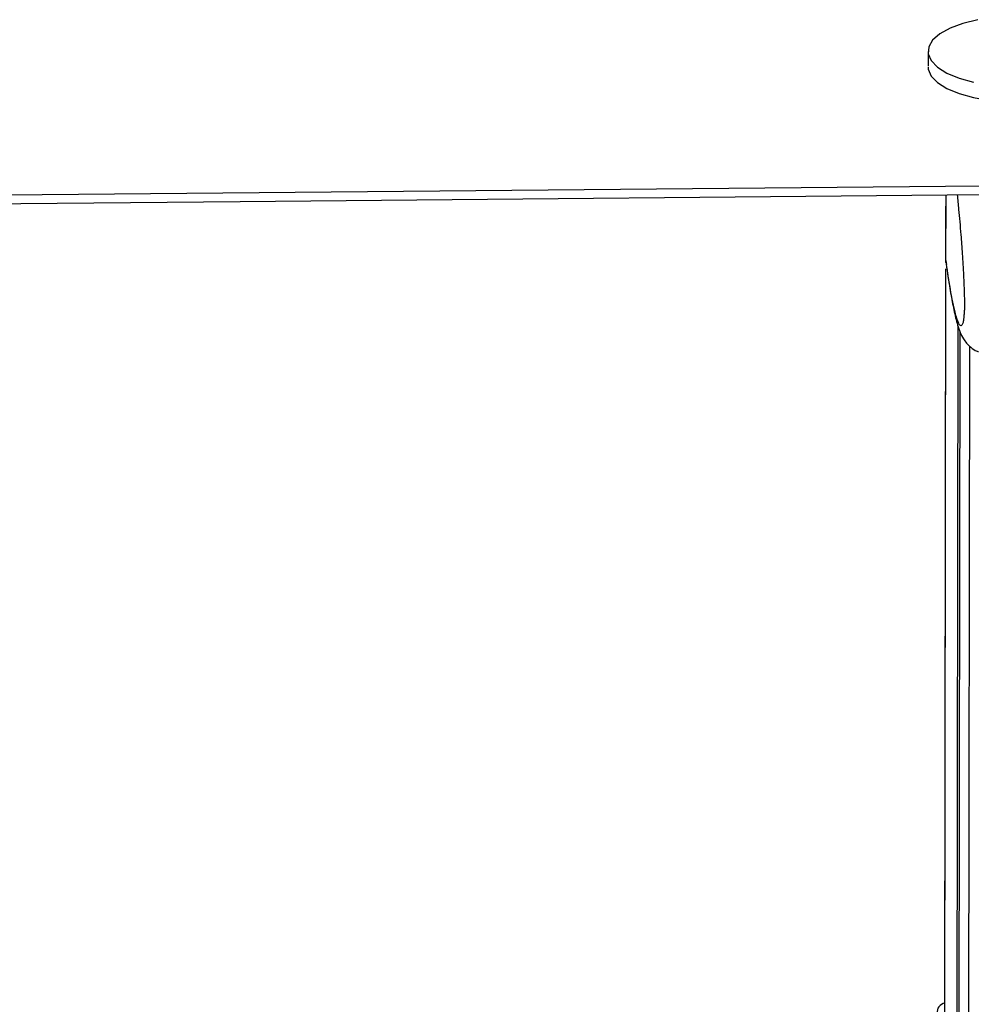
# Model space of a CAD drawing. Header units: millimetres. Extents: x 10 to 13239, y 20 to 10604.
# Tile 94 of 139: x 8625 to 8725, y 3016 to 3119. Entities that reach past the tile are written whole.
import ezdxf

# ---------------------------------------------------------------- set-up
doc = ezdxf.new("R2010")
doc.units = ezdxf.units.MM
doc.layers.add('COMPONENT_GEOMETRY', color=7, linetype='Continuous')
doc.styles.add('SLDTEXTSTYLE0', font='TXT', dxfattribs={"width": 0.75})
doc.dimstyles.new('SLDDIMSTYLE0', dxfattribs={"dimtxt": 75, "dimasz": 3.302, "dimexe": 0, "dimexo": 0.0625, "dimgap": 18.75, "dimtad": 0, "dimtih": 1, "dimtoh": 1, "dimdec": 0, "dimrnd": 1e-09, "dimzin": 12, "dimdsep": 46, "dimtxsty": 'SLDTEXTSTYLE0', "dimsah": 1, "dimcen": 0.09, "dimadec": 0, "dimazin": 3, "dimtfac": 1, "dimtdec": 0, "dimtofl": 0, "dimtmove": 0, "dimatfit": 3, "dimfxl": 1, "dimfrac": 2, "dimtolj": 1, "dimtzin": 12, "dimarcsym": 0})

# ---------------------------------------------------------------- blocks, each defined once
blk = doc.blocks.new('_D_8')
at = {"layer": 'COMPONENT_GEOMETRY', "color": 7}
for p, q in [((7293.38, 3087.78), (7683.05, 3087.78)), ((7679.88, 3087.78), (7679.88, 2097.18)), ((7529.83, 2081.95), (7506.97, 2081.95)), ((7506.97, 2081.95), (7506.97, 1962.88)), ((7829.93, 2081.95), (7852.78, 2081.95)), ((7852.78, 2081.95), (7852.78, 1962.88)), ((7506.97, 1962.88), (7529.83, 1962.88)), ((7852.78, 1962.88), (7829.93, 1962.88)), ((7679.88, 860.07), (7679.88, 1850.67)), ((10160.67, 860.07), (7676.7, 860.07))]:
    blk.add_line(p, q, dxfattribs=at)
for points in [[(7679.88, 3087.78), (7679.37, 3084.48), (7680.39, 3084.48)], [(7679.88, 860.07), (7680.39, 863.37), (7679.37, 863.37)]]:
    blk.add_solid(points, dxfattribs=at)
at = {"layer": 'COMPONENT_GEOMETRY', "color": 7, "char_height": 75, "attachment_point": 1, "style": 'SLDTEXTSTYLE0'}
for s, insert in [('7\'3.71"', (7529.83, 2059.56)), ('2228mm', (7475.29, 1947.35))]:
    blk.add_mtext(s, dxfattribs=dict(at, insert=insert))

msp = doc.modelspace()

# ---------------------------------------------------------------- linework, layer by layer
at = {"color": 7, "linetype": 'Continuous', "lineweight": 25}
for p, q in [((8720.06, 3115.8), (8720.06, 3114.27)), ((8721.93, 3093.75), (8721.94, 3100.81)), ((8721.93, 3093.75), (8721.94, 3100.81)), ((8721.93, 3098.51), (8721.94, 3100.81)), ((8721.93, 3094.74), (8721.94, 3100.81)), ((8721.93, 3093.95), (8721.94, 3100.81)), ((8721.93, 3094.57), (8721.94, 3100.81)), ((8721.93, 3098.45), (8721.93, 3098.51)), ((8721.93, 3097.73), (8721.93, 3098.51)), ((8721.93, 3097.72), (8721.93, 3098.34)), ((8721.93, 3097.73), (8721.93, 3097.72)), ((8721.93, 3093.95), (8721.93, 3094.57)), ((8721.93, 3093.95), (8722, 3093.55)), ((8721.93, 3093.95), (8721.93, 3093.95)), ((8721.75, 2964.12), (8721.93, 3093.11)), ((8721.82, 3016.44), (8721.93, 3093.11)), ((8723.24, 2952.69), (8723.42, 3086.46)), ((8723.25, 2964.13), (8723.42, 3086.46)), ((8724.25, 2962.11), (8724.42, 3085.02))]:
    msp.add_line(p, q, dxfattribs=at)
at = {"color": 8, "linetype": 'Continuous', "lineweight": 25}
for p, q in [((8721.93, 3093.75), (8721.94, 3100.81)), ((8721.93, 3093.75), (8721.94, 3100.81)), ((8721.93, 3098.51), (8721.94, 3100.81)), ((8721.93, 3098.34), (8721.93, 3098.51)), ((8721.93, 3098.35), (8721.93, 3098.34)), ((8721.73, 2947.41), (8721.93, 3093.11)), ((8721.82, 3016.44), (8721.93, 3093.11)), ((8723.01, 2945.01), (8723.2, 3087.07))]:
    msp.add_line(p, q, dxfattribs=at)
at = {"color": 7, "linetype": 'Continuous', "lineweight": 25, "flags": 128}
for points in [[(8725.26, 3119.1), (8723.7, 3118.72), (8722.36, 3118.22), (8721.29, 3117.63), (8720.54, 3116.97), (8720.13, 3116.27), (8720.08, 3115.54), (8720.39, 3114.83)], [(8720.39, 3114.83), (8721.05, 3114.15), (8722.03, 3113.53), (8723.3, 3113.01), (8724.8, 3112.58)], [(8720.06, 3114.19), (8720.08, 3113.93), (8720.39, 3113.22)], [(8720.39, 3113.22), (8721.05, 3112.54), (8722.03, 3111.92), (8723.29, 3111.4), (8724.8, 3110.98), (8726.48, 3110.68), (8728.28, 3110.52), (8730.12, 3110.49), (8731.94, 3110.61), (8733.66, 3110.87), (8735.22, 3111.25), (8736.55, 3111.75), (8737.62, 3112.34), (8738.37, 3113), (8738.78, 3113.71), (8738.86, 3114.17)], [(8009.34, 3095.2), (8019.84, 3095.29), (8050.05, 3095.57), (8080.25, 3095.84), (8110.46, 3096.12), (8170.87, 3096.67), (8201.07, 3096.94), (8261.48, 3097.5), (8291.69, 3097.77), (8352.1, 3098.32), (8382.3, 3098.6), (8442.71, 3099.16), (8503.12, 3099.71), (8729.44, 3101.8)], [(7933.84, 3093.59), (8017.89, 3094.36), (8059.92, 3094.74), (8101.94, 3095.12), (8143.97, 3095.5), (8185.99, 3095.89), (8228.02, 3096.27), (8270.04, 3096.66), (8312.06, 3097.04), (8354.09, 3097.43), (8396.11, 3097.81), (8438.14, 3098.2), (8480.16, 3098.58), (8522.19, 3098.97), (8564.21, 3099.36), (8606.23, 3099.74), (8648.26, 3100.13), (8729.44, 3100.88)]]:
    msp.add_lwpolyline(points, dxfattribs=at)
at = {"color": 7, "linetype": 'Continuous', "lineweight": 25}
msp.add_arc((8721.97, 3015.47), 0.979, 98.5904, 186.2158, dxfattribs=at)
for points, knots in [([(8723.1, 3100.82), (8723.15, 3100.32), (8723.28, 3099.05), (8723.46, 3096.99), (8723.63, 3094.67), (8723.75, 3092.68), (8723.82, 3091), (8723.85, 3089.93), (8723.86, 3089.39), (8723.85, 3088.96), (8723.84, 3088.51), (8723.81, 3088.3), (8723.8, 3088.17)], [0, 0, 0, 0, 0.150207, 0.382352, 0.539735, 0.700042, 0.805215, 0.854391, 0.887257, 0.901054, 0.942371, 1, 1, 1, 1]), ([(8721.96, 3093.54), (8722, 3093.25), (8722.15, 3092.19), (8722.41, 3090.57), (8722.76, 3088.73), (8723.06, 3087.45), (8723.37, 3086.53), (8723.66, 3085.93), (8724.02, 3085.38), (8724.5, 3084.91), (8724.95, 3084.56), (8725.26, 3084.47), (8725.31, 3084.46)], [0, 0, 0, 0, 0.075227, 0.280259, 0.476796, 0.68592, 0.793476, 0.878802, 0.922131, 0.957948, 0.99408, 1, 1, 1, 1])]:
    msp.add_open_spline(points, degree=3, knots=knots, dxfattribs=at)
at = {"color": 8, "linetype": 'Continuous', "lineweight": 25}
msp.add_open_spline([(8723.8, 3088.17), (8723.79, 3088.06), (8723.76, 3087.67), (8723.64, 3087.24), (8723.45, 3087.05), (8723.16, 3087.55), (8722.79, 3088.83), (8722.36, 3091), (8722.06, 3093.06), (8721.93, 3093.95)], degree=3, knots=[0, 0, 0, 0, 0.023523, 0.077222, 0.214268, 0.346803, 0.53397, 0.797919, 1, 1, 1, 1], dxfattribs=at)

# ---------------------------------------------------------------- dimensions: what is measured, and where the dimension line sits
at = {"layer": 'COMPONENT_GEOMETRY', "color": 7}
dim = msp.add_linear_dim(base=(7679.88, 860.07), p1=(7292.11, 3087.78), p2=(10161.94, 860.07), angle=90, dimstyle='SLDDIMSTYLE0', dxfattribs=at)
dim.commit()
dim.dimension.update_dxf_attribs({"geometry": '_D_8', "text_midpoint": (7679.88, 1973.93), "dimtype": 160})

doc.saveas('drawing.dxf')
